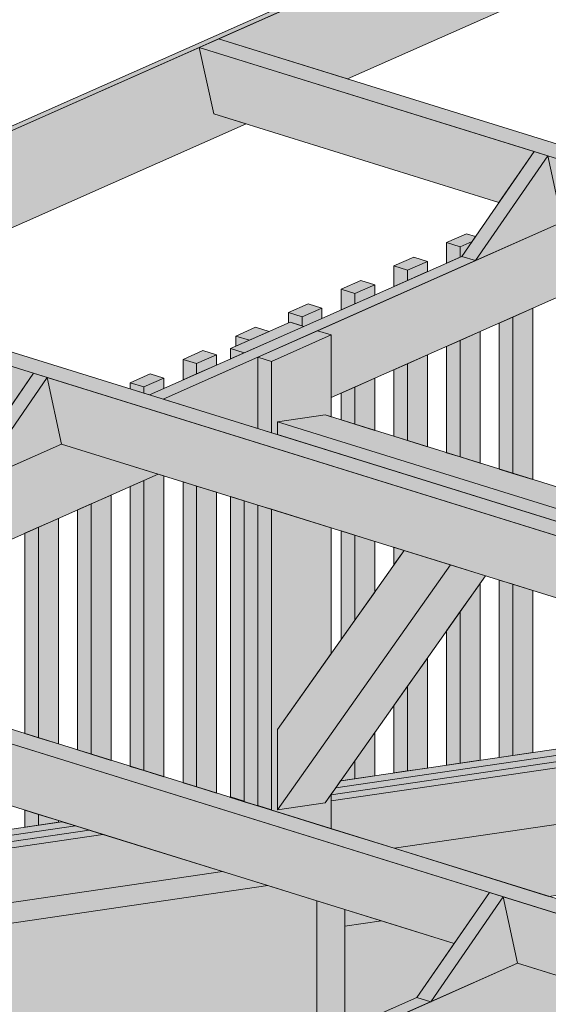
# Model space of a CAD drawing. Header units: millimetres. Extents: x 0 to 1517, y -116 to 725.
# Tile 238 of 256: x 1000 to 1014, y 348 to 375. Entities that reach past the tile are written whole.
import ezdxf

# ---------------------------------------------------------------- set-up
doc = ezdxf.new("R2010")
doc.units = ezdxf.units.MM
doc.layers.add('Ech.1_75', color=7, linetype='Continuous')

msp = doc.modelspace()

# ---------------------------------------------------------------- hatches: boundary and pattern name
at = {"layer": 'Ech.1_75', "linetype": 'Continuous', "lineweight": 5, "true_color": 0xf7e0b3, "transparency": 33554687}
for points in [[(948.736, 349.5), (949.137, 349.552), (1095.62, 414.44), (1095.454, 414.492), (948.736, 349.5)], [(1005.001, 374.298), (1008.565, 373.192), (1020.791, 378.607), (1019.9, 378.884), (1019.5, 380.721), (1005.001, 374.298)], [(1005.759, 371.949), (1004.868, 372.225), (1004.468, 374.062), (991.168, 368.171), (994.732, 367.064), (1005.759, 371.949)]]:
    msp.add_hatch(color=254, dxfattribs=at).paths.add_polyline_path(points)
at = {"layer": 'Ech.1_75', "linetype": 'Continuous', "lineweight": 5, "true_color": 0xe0d1b3, "transparency": 33554687}
for points in [[(1004.468, 374.062), (1053.548, 358.819), (1054.082, 359.055), (1005.001, 374.298), (1004.468, 374.062)], [(1004.868, 372.225), (1012.745, 369.779), (1013.718, 371.19), (1004.468, 374.062), (1004.868, 372.225)], [(1040.146, 362.982), (1014.095, 371.072), (1014.495, 369.235), (1039.173, 361.571), (1040.146, 362.982)], [(990.635, 367.935), (1039.716, 352.692), (1040.249, 352.928), (991.168, 368.171), (990.635, 367.935)], [(999.885, 365.062), (990.635, 367.935), (991.035, 366.098), (998.912, 363.651), (999.885, 365.062)], [(1026.313, 356.854), (1000.263, 364.945), (1000.662, 363.108), (1025.34, 355.443), (1026.313, 356.854)], [(1026.416, 346.8), (977.336, 362.043), (976.802, 361.807), (1025.883, 346.564), (1026.416, 346.8)], [(1012.48, 350.727), (986.43, 358.817), (986.83, 356.98), (1011.508, 349.316), (1012.48, 350.727)], [(1025.883, 346.564), (1012.858, 350.609), (1013.258, 348.772), (1026.283, 344.727), (1025.883, 346.564)]]:
    msp.add_hatch(color=254, dxfattribs=at).paths.add_polyline_path(points)
at = {"layer": 'Ech.1_75', "linetype": 'Continuous', "lineweight": 5, "true_color": 0xf7d1b3, "transparency": 33554687}
for points in [[(1011.719, 368.29), (1012.096, 368.173), (1014.095, 371.072), (1013.718, 371.19), (1011.719, 368.29)], [(1012.096, 368.173), (1014.495, 369.235), (1014.095, 371.072), (1012.096, 368.173)], [(997.886, 362.162), (998.264, 362.045), (1000.263, 364.945), (999.885, 365.062), (997.886, 362.162)], [(998.264, 362.045), (1000.662, 363.108), (1000.263, 364.945), (998.264, 362.045)], [(1012.858, 350.609), (1012.48, 350.727), (1010.481, 347.827), (1010.859, 347.71), (1012.858, 350.609)], [(1010.859, 347.71), (1013.258, 348.772), (1012.858, 350.609), (1010.859, 347.71)]]:
    msp.add_hatch(color=254, dxfattribs=at).paths.add_polyline_path(points)
at = {"layer": 'Ech.1_75', "linetype": 'Continuous', "lineweight": 5, "true_color": 0xd4c4b3, "transparency": 33554687}
for points in [[(1007.732, 366.239), (1008.109, 366.122), (1008.109, 364.393), (1017.168, 368.405), (1014.495, 369.235), (1007.732, 366.239)], [(1003.091, 364.468), (1003.468, 364.351), (1012.096, 368.173), (1011.719, 368.29), (1003.091, 364.468)], [(1003.468, 364.351), (1006.083, 363.539), (1006.083, 365.509), (1003.468, 364.351)], [(989.636, 358.223), (992.308, 357.393), (1003.335, 362.278), (1000.662, 363.108), (989.636, 358.223)], [(1008.236, 353.618), (1023.848, 355.907), (1023.471, 356.024), (1008.372, 353.81), (1008.236, 353.618)], [(1023.848, 355.907), (1008.236, 353.618), (1008.109, 353.438), (1008.109, 353.426), (1024.226, 355.79), (1023.848, 355.907)], [(1008.109, 353.254), (1024.604, 355.672), (1024.226, 355.79), (1008.109, 353.426), (1008.109, 353.254)], [(1024.604, 355.672), (1008.109, 353.254), (1008.109, 352.486), (1009.849, 351.946), (1024.4, 354.079), (1025.34, 355.443), (1024.604, 355.672)], [(1005.328, 353.364), (1005.297, 353.359), (1005.675, 353.242), (1005.706, 353.247), (1005.328, 353.364)], [(1005.706, 353.247), (1005.675, 353.242), (1005.706, 353.232), (1005.706, 353.247)], [(1006.43, 353.007), (1006.461, 353.012), (1006.083, 353.129), (1006.052, 353.125), (1006.43, 353.007)], [(1006.461, 353.012), (1006.43, 353.007), (1006.461, 352.998), (1006.461, 353.012)], [(1000.672, 352.681), (989.988, 351.114), (989.988, 350.942), (1001.05, 352.564), (1000.672, 352.681)], [(983.631, 349.664), (1001.805, 352.329), (1001.427, 352.447), (983.254, 349.782), (983.631, 349.664)], [(989.988, 350.769), (1001.427, 352.447), (1001.05, 352.564), (989.988, 350.942), (989.988, 350.769)], [(986.936, 348.638), (1005.11, 351.303), (1001.805, 352.329), (983.631, 349.664), (986.936, 348.638)], [(1015.93, 347.942), (1013.258, 348.772), (1002.231, 343.888), (1004.904, 343.058), (1015.93, 347.942)], [(1001.853, 344.005), (1002.231, 343.888), (1010.859, 347.71), (1010.481, 347.827), (1001.853, 344.005)]]:
    msp.add_hatch(color=9, dxfattribs=at).paths.add_polyline_path(points)
at = {"layer": 'Ech.1_75', "linetype": 'Continuous', "lineweight": 5, "true_color": 0xeaddd7, "transparency": 33554687}
for points in [[(1011.297, 368.672), (1011.675, 368.555), (1012.001, 368.7), (1012.097, 368.838), (1011.847, 368.916), (1011.297, 368.672)], [(1011.675, 368.27), (1011.719, 368.29), (1012.001, 368.7), (1011.675, 368.555), (1011.675, 368.27)], [(1011.675, 368.555), (1011.297, 368.672), (1011.297, 368.103), (1011.675, 368.27), (1011.675, 368.555)], [(1010.768, 368.153), (1010.39, 368.271), (1009.841, 368.027), (1010.219, 367.91), (1010.768, 368.153)], [(1010.219, 367.625), (1010.768, 367.869), (1010.768, 368.153), (1010.219, 367.91), (1010.219, 367.625)], [(1010.219, 367.91), (1009.841, 368.027), (1009.841, 367.458), (1010.219, 367.625), (1010.219, 367.91)], [(1009.312, 367.508), (1008.934, 367.626), (1008.385, 367.382), (1008.762, 367.265), (1009.312, 367.508)], [(1008.762, 367.265), (1008.385, 367.382), (1008.385, 366.813), (1008.762, 366.98), (1008.762, 367.265)], [(1008.762, 366.98), (1009.312, 367.224), (1009.312, 367.508), (1008.762, 367.265), (1008.762, 366.98)], [(1007.856, 366.863), (1007.478, 366.981), (1006.929, 366.737), (1007.306, 366.62), (1007.856, 366.863)], [(1007.306, 366.372), (1007.354, 366.357), (1007.856, 366.579), (1007.856, 366.863), (1007.306, 366.62), (1007.306, 366.372)], [(1013.131, 362.3), (1013.68, 362.13), (1013.68, 366.86), (1013.131, 366.617), (1013.131, 362.3)], [(1006.977, 366.474), (1007.306, 366.372), (1007.306, 366.62), (1006.929, 366.737), (1006.929, 366.453), (1006.977, 366.474)], [(1012.753, 362.418), (1013.131, 362.3), (1013.131, 366.617), (1012.753, 366.45), (1012.753, 362.418)], [(1005.473, 366.092), (1005.85, 365.975), (1006.4, 366.218), (1006.022, 366.336), (1005.473, 366.092)], [(1005.85, 365.975), (1005.473, 366.092), (1005.473, 365.808), (1005.85, 365.975)], [(1011.297, 362.87), (1011.675, 362.753), (1011.675, 365.972), (1011.297, 365.805), (1011.297, 362.87)], [(1011.675, 362.753), (1012.224, 362.582), (1012.224, 366.215), (1011.675, 365.972), (1011.675, 362.753)], [(1004.944, 365.573), (1004.566, 365.691), (1004.017, 365.447), (1004.394, 365.33), (1004.944, 365.573)], [(1004.394, 365.33), (1004.017, 365.447), (1004.017, 364.878), (1004.394, 365.045), (1004.394, 365.33)], [(1004.394, 365.045), (1004.944, 365.289), (1004.944, 365.573), (1004.394, 365.33), (1004.394, 365.045)], [(1010.219, 363.205), (1010.768, 363.034), (1010.768, 365.57), (1010.219, 365.327), (1010.219, 363.205)], [(1009.841, 363.322), (1010.219, 363.205), (1010.219, 365.327), (1009.841, 365.16), (1009.841, 363.322)], [(1003.488, 364.928), (1003.11, 365.046), (1002.561, 364.802), (1002.938, 364.685), (1003.488, 364.928)], [(1002.938, 364.515), (1003.091, 364.468), (1003.488, 364.644), (1003.488, 364.928), (1002.938, 364.685), (1002.938, 364.515)], [(1008.762, 363.657), (1009.312, 363.486), (1009.312, 364.925), (1008.762, 364.682), (1008.762, 363.657)], [(1002.561, 364.633), (1002.938, 364.515), (1002.938, 364.685), (1002.561, 364.802), (1002.561, 364.633)], [(1008.385, 363.774), (1008.762, 363.657), (1008.762, 364.682), (1008.385, 364.515), (1008.385, 363.774)], [(1003.488, 362.23), (1003.335, 362.278), (1002.938, 362.102), (1002.938, 354.092), (1003.488, 353.921), (1003.488, 362.23)], [(1002.561, 354.209), (1002.938, 354.092), (1002.938, 362.102), (1002.561, 361.935), (1002.561, 354.209)], [(1004.017, 353.757), (1004.394, 353.64), (1004.394, 361.949), (1004.017, 362.066), (1004.017, 353.757)], [(1004.394, 353.64), (1004.944, 353.469), (1004.944, 361.778), (1004.394, 361.949), (1004.394, 353.64)], [(1001.482, 354.544), (1002.032, 354.373), (1002.032, 361.7), (1001.482, 361.457), (1001.482, 354.544)], [(1001.105, 354.661), (1001.482, 354.544), (1001.482, 361.457), (1001.105, 361.29), (1001.105, 354.661)], [(999.649, 355.114), (1000.026, 354.996), (1000.026, 360.812), (999.649, 360.645), (999.649, 355.114)], [(1000.026, 354.996), (1000.576, 354.826), (1000.576, 361.055), (1000.026, 360.812), (1000.026, 354.996)], [(1008.762, 360.592), (1008.385, 360.709), (1008.385, 357.711), (1008.762, 358.245), (1008.762, 360.592)], [(1009.312, 360.421), (1008.762, 360.592), (1008.762, 358.245), (1009.312, 359.022), (1009.312, 360.421)], [(1010.123, 360.17), (1009.841, 360.257), (1009.841, 359.771), (1010.123, 360.17)], [(1011.675, 354.294), (1012.224, 354.375), (1012.224, 359.259), (1011.675, 358.482), (1011.675, 354.294)], [(1012.753, 354.453), (1013.131, 354.508), (1013.131, 359.235), (1012.753, 359.353), (1012.753, 354.453)], [(1013.131, 354.508), (1013.68, 354.588), (1013.68, 359.065), (1013.131, 359.235), (1013.131, 354.508)], [(1011.297, 354.239), (1011.675, 354.294), (1011.675, 358.482), (1011.297, 357.948), (1011.297, 354.239)], [(1010.219, 354.081), (1010.768, 354.161), (1010.768, 357.199), (1010.219, 356.422), (1010.219, 354.081)], [(1009.841, 354.026), (1010.219, 354.081), (1010.219, 356.422), (1009.841, 355.888), (1009.841, 354.026)], [(1008.762, 353.867), (1009.312, 353.948), (1009.312, 355.14), (1008.762, 354.362), (1008.762, 353.867)], [(1008.385, 353.812), (1008.762, 353.867), (1008.762, 354.362), (1008.385, 353.828), (1008.385, 353.812)], [(999.649, 352.531), (1000.026, 352.586), (1000.026, 352.882), (999.649, 352.999), (999.649, 352.531)], [(1000.026, 352.586), (1000.576, 352.667), (1000.576, 352.711), (1000.026, 352.882), (1000.026, 352.586)]]:
    msp.add_hatch(color=254, dxfattribs=at).paths.add_polyline_path(points)
at = {"layer": 'Ech.1_75', "linetype": 'Continuous', "lineweight": 5, "true_color": 0xe0c8b3, "transparency": 33554687}
for points in [[(1007.354, 366.357), (1006.977, 366.474), (1005.328, 365.744), (1005.706, 365.626), (1007.354, 366.357)], [(1008.109, 366.122), (1007.732, 366.239), (1006.083, 365.509), (1006.461, 365.392), (1008.109, 366.122)], [(1006.626, 363.718), (1007.945, 363.911), (1008.109, 363.86), (1008.109, 366.122), (1006.461, 365.392), (1006.461, 363.421), (1006.626, 363.37), (1006.626, 363.718)], [(1005.706, 365.626), (1005.328, 365.744), (1005.328, 365.459), (1005.706, 365.626)], [(1006.083, 363.539), (1006.461, 363.421), (1006.461, 365.392), (1006.083, 365.509), (1006.083, 363.539)], [(1005.328, 353.364), (1005.706, 353.247), (1005.706, 361.541), (1005.328, 361.659), (1005.328, 353.364)], [(1006.052, 353.125), (1006.083, 353.129), (1006.083, 361.424), (1005.706, 361.541), (1005.706, 353.232), (1006.052, 353.125)], [(1006.461, 361.307), (1006.083, 361.424), (1006.083, 353.129), (1006.461, 353.012), (1006.461, 361.307)], [(1007.945, 353.205), (1006.626, 353.012), (1006.626, 355.223), (1008.109, 357.321), (1008.109, 360.795), (1006.461, 361.307), (1006.461, 352.998), (1008.109, 352.486), (1008.109, 353.438), (1007.945, 353.205)]]:
    msp.add_hatch(color=9, dxfattribs=at).paths.add_polyline_path(points)
at = {"layer": 'Ech.1_75', "linetype": 'Continuous', "lineweight": 5, "true_color": 0xe3bbbb, "transparency": 33554687}
for points in [[(1007.945, 363.911), (1006.626, 363.718), (1029.98, 356.465), (1030.78, 356.819), (1007.945, 363.911)], [(1006.626, 363.37), (1029.519, 356.26), (1029.98, 356.465), (1006.626, 363.718), (1006.626, 363.37)]]:
    msp.add_hatch(color=9, dxfattribs=at).paths.add_polyline_path(points)
at = {"layer": 'Ech.1_75', "linetype": 'Continuous', "lineweight": 5, "true_color": 0xe0d9d1, "transparency": 33554687}
for points in [[(1011.404, 359.772), (1010.123, 360.17), (1006.626, 355.223), (1006.626, 353.012), (1011.404, 359.772)], [(1006.626, 353.012), (1007.945, 353.205), (1012.374, 359.471), (1011.404, 359.772), (1006.626, 353.012)]]:
    msp.add_hatch(color=254, dxfattribs=at).paths.add_polyline_path(points)
at = {"layer": 'Ech.1_75', "linetype": 'Continuous', "lineweight": 5, "true_color": 0xf3f3f3, "transparency": 33554687}
for points in [[(1014.122, 350.618), (1018.099, 351.201), (1024.314, 353.955), (1024.4, 354.079), (1009.849, 351.946), (1014.122, 350.618)], [(1008.487, 350.254), (1007.714, 350.494), (1007.714, 346.601), (1008.487, 346.944), (1008.487, 350.254)], [(1008.487, 349.792), (1009.497, 349.94), (1008.487, 350.254), (1008.487, 349.792)]]:
    msp.add_hatch(color=7, dxfattribs=at).paths.add_polyline_path(points)
at = {"layer": 'Ech.1_75', "linetype": 'Continuous', "lineweight": 5, "true_color": 0xb3b3b3, "transparency": 33554687}
for points in [[(988.19, 348.249), (1006.363, 350.914), (1005.11, 351.303), (986.936, 348.638), (988.19, 348.249)], [(999.586, 344.709), (1005.351, 345.555), (1007.714, 346.601), (1007.714, 350.494), (1006.363, 350.914), (988.19, 348.249), (999.586, 344.709)]]:
    msp.add_hatch(color=253, dxfattribs=at).paths.add_polyline_path(points)
at = {"layer": 'Ech.1_75', "linetype": 'Continuous', "lineweight": 5, "true_color": 0xfdfdfd, "transparency": 33554687}
msp.add_hatch(color=7, dxfattribs=at).paths.add_polyline_path([(1009.497, 349.94), (1008.487, 349.792), (1008.487, 346.944), (1010.481, 347.827), (1011.508, 349.316), (1009.497, 349.94)])

# ---------------------------------------------------------------- linework, layer by layer
at = {"layer": 'Ech.1_75', "color": 7, "linetype": 'Continuous', "lineweight": 5}
for points in [[(948.736, 349.5), (949.137, 349.552), (1095.62, 414.44), (1095.454, 414.492), (948.736, 349.5)], [(1005.001, 374.298), (1008.565, 373.192), (1020.791, 378.607), (1019.9, 378.884), (1019.5, 380.721), (1005.001, 374.298)], [(1004.468, 374.062), (1053.548, 358.819), (1054.082, 359.055), (1005.001, 374.298), (1004.468, 374.062)], [(1005.759, 371.949), (1004.868, 372.225), (1004.468, 374.062), (991.168, 368.171), (994.732, 367.064), (1005.759, 371.949)], [(1004.868, 372.225), (1012.745, 369.779), (1013.718, 371.19), (1004.468, 374.062), (1004.868, 372.225)], [(1011.719, 368.29), (1012.096, 368.173), (1014.095, 371.072), (1013.718, 371.19), (1011.719, 368.29)], [(1012.096, 368.173), (1014.495, 369.235), (1014.095, 371.072), (1012.096, 368.173)], [(1040.146, 362.982), (1014.095, 371.072), (1014.495, 369.235), (1039.173, 361.571), (1040.146, 362.982)], [(1007.732, 366.239), (1008.109, 366.122), (1008.109, 364.393), (1017.168, 368.405), (1014.495, 369.235), (1007.732, 366.239)], [(1011.297, 368.672), (1011.675, 368.555), (1012.001, 368.7), (1012.097, 368.838), (1011.847, 368.916), (1011.297, 368.672)], [(1011.675, 368.27), (1011.719, 368.29), (1012.001, 368.7), (1011.675, 368.555), (1011.675, 368.27)], [(1011.675, 368.555), (1011.297, 368.672), (1011.297, 368.103), (1011.675, 368.27), (1011.675, 368.555)], [(990.635, 367.935), (1039.716, 352.692), (1040.249, 352.928), (991.168, 368.171), (990.635, 367.935)], [(1003.091, 364.468), (1003.468, 364.351), (1012.096, 368.173), (1011.719, 368.29), (1003.091, 364.468)], [(1010.768, 368.153), (1010.39, 368.271), (1009.841, 368.027), (1010.219, 367.91), (1010.768, 368.153)], [(1010.219, 367.625), (1010.768, 367.869), (1010.768, 368.153), (1010.219, 367.91), (1010.219, 367.625)], [(999.885, 365.062), (990.635, 367.935), (991.035, 366.098), (998.912, 363.651), (999.885, 365.062)], [(1010.219, 367.91), (1009.841, 368.027), (1009.841, 367.458), (1010.219, 367.625), (1010.219, 367.91)], [(1009.312, 367.508), (1008.934, 367.626), (1008.385, 367.382), (1008.762, 367.265), (1009.312, 367.508)], [(1008.762, 367.265), (1008.385, 367.382), (1008.385, 366.813), (1008.762, 366.98), (1008.762, 367.265)], [(1008.762, 366.98), (1009.312, 367.224), (1009.312, 367.508), (1008.762, 367.265), (1008.762, 366.98)], [(1007.856, 366.863), (1007.478, 366.981), (1006.929, 366.737), (1007.306, 366.62), (1007.856, 366.863)], [(1007.306, 366.372), (1007.354, 366.357), (1007.856, 366.579), (1007.856, 366.863), (1007.306, 366.62), (1007.306, 366.372)], [(1013.131, 362.3), (1013.68, 362.13), (1013.68, 366.86), (1013.131, 366.617), (1013.131, 362.3)], [(1006.977, 366.474), (1007.306, 366.372), (1007.306, 366.62), (1006.929, 366.737), (1006.929, 366.453), (1006.977, 366.474)], [(1012.753, 362.418), (1013.131, 362.3), (1013.131, 366.617), (1012.753, 366.45), (1012.753, 362.418)], [(1007.354, 366.357), (1006.977, 366.474), (1005.328, 365.744), (1005.706, 365.626), (1007.354, 366.357)], [(1005.473, 366.092), (1005.85, 365.975), (1006.4, 366.218), (1006.022, 366.336), (1005.473, 366.092)], [(1008.109, 366.122), (1007.732, 366.239), (1006.083, 365.509), (1006.461, 365.392), (1008.109, 366.122)], [(1005.85, 365.975), (1005.473, 366.092), (1005.473, 365.808), (1005.85, 365.975)], [(1006.626, 363.718), (1007.945, 363.911), (1008.109, 363.86), (1008.109, 366.122), (1006.461, 365.392), (1006.461, 363.421), (1006.626, 363.37), (1006.626, 363.718)], [(1011.297, 362.87), (1011.675, 362.753), (1011.675, 365.972), (1011.297, 365.805), (1011.297, 362.87)], [(1011.675, 362.753), (1012.224, 362.582), (1012.224, 366.215), (1011.675, 365.972), (1011.675, 362.753)], [(1005.706, 365.626), (1005.328, 365.744), (1005.328, 365.459), (1005.706, 365.626)], [(1003.468, 364.351), (1006.083, 363.539), (1006.083, 365.509), (1003.468, 364.351)], [(1004.944, 365.573), (1004.566, 365.691), (1004.017, 365.447), (1004.394, 365.33), (1004.944, 365.573)], [(1004.394, 365.33), (1004.017, 365.447), (1004.017, 364.878), (1004.394, 365.045), (1004.394, 365.33)], [(1004.394, 365.045), (1004.944, 365.289), (1004.944, 365.573), (1004.394, 365.33), (1004.394, 365.045)], [(1006.083, 363.539), (1006.461, 363.421), (1006.461, 365.392), (1006.083, 365.509), (1006.083, 363.539)], [(1010.219, 363.205), (1010.768, 363.034), (1010.768, 365.57), (1010.219, 365.327), (1010.219, 363.205)], [(1009.841, 363.322), (1010.219, 363.205), (1010.219, 365.327), (1009.841, 365.16), (1009.841, 363.322)], [(997.886, 362.162), (998.264, 362.045), (1000.263, 364.945), (999.885, 365.062), (997.886, 362.162)], [(998.264, 362.045), (1000.662, 363.108), (1000.263, 364.945), (998.264, 362.045)], [(1026.313, 356.854), (1000.263, 364.945), (1000.662, 363.108), (1025.34, 355.443), (1026.313, 356.854)], [(1003.488, 364.928), (1003.11, 365.046), (1002.561, 364.802), (1002.938, 364.685), (1003.488, 364.928)], [(1002.938, 364.515), (1003.091, 364.468), (1003.488, 364.644), (1003.488, 364.928), (1002.938, 364.685), (1002.938, 364.515)], [(1008.762, 363.657), (1009.312, 363.486), (1009.312, 364.925), (1008.762, 364.682), (1008.762, 363.657)], [(1002.561, 364.633), (1002.938, 364.515), (1002.938, 364.685), (1002.561, 364.802), (1002.561, 364.633)], [(1008.385, 363.774), (1008.762, 363.657), (1008.762, 364.682), (1008.385, 364.515), (1008.385, 363.774)], [(1007.945, 363.911), (1006.626, 363.718), (1029.98, 356.465), (1030.78, 356.819), (1007.945, 363.911)], [(1006.626, 363.37), (1029.519, 356.26), (1029.98, 356.465), (1006.626, 363.718), (1006.626, 363.37)], [(989.636, 358.223), (992.308, 357.393), (1003.335, 362.278), (1000.662, 363.108), (989.636, 358.223)], [(1003.488, 362.23), (1003.335, 362.278), (1002.938, 362.102), (1002.938, 354.092), (1003.488, 353.921), (1003.488, 362.23)], [(1026.416, 346.8), (977.336, 362.043), (976.802, 361.807), (1025.883, 346.564), (1026.416, 346.8)], [(1002.561, 354.209), (1002.938, 354.092), (1002.938, 362.102), (1002.561, 361.935), (1002.561, 354.209)], [(1004.017, 353.757), (1004.394, 353.64), (1004.394, 361.949), (1004.017, 362.066), (1004.017, 353.757)], [(1004.394, 353.64), (1004.944, 353.469), (1004.944, 361.778), (1004.394, 361.949), (1004.394, 353.64)], [(1001.482, 354.544), (1002.032, 354.373), (1002.032, 361.7), (1001.482, 361.457), (1001.482, 354.544)], [(1005.328, 353.364), (1005.706, 353.247), (1005.706, 361.541), (1005.328, 361.659), (1005.328, 353.364)], [(1001.105, 354.661), (1001.482, 354.544), (1001.482, 361.457), (1001.105, 361.29), (1001.105, 354.661)], [(1006.052, 353.125), (1006.083, 353.129), (1006.083, 361.424), (1005.706, 361.541), (1005.706, 353.232), (1006.052, 353.125)], [(1006.461, 361.307), (1006.083, 361.424), (1006.083, 353.129), (1006.461, 353.012), (1006.461, 361.307)], [(1007.945, 353.205), (1006.626, 353.012), (1006.626, 355.223), (1008.109, 357.321), (1008.109, 360.795), (1006.461, 361.307), (1006.461, 352.998), (1008.109, 352.486), (1008.109, 353.438), (1007.945, 353.205)], [(999.649, 355.114), (1000.026, 354.996), (1000.026, 360.812), (999.649, 360.645), (999.649, 355.114)], [(1000.026, 354.996), (1000.576, 354.826), (1000.576, 361.055), (1000.026, 360.812), (1000.026, 354.996)], [(1008.762, 360.592), (1008.385, 360.709), (1008.385, 357.711), (1008.762, 358.245), (1008.762, 360.592)], [(1009.312, 360.421), (1008.762, 360.592), (1008.762, 358.245), (1009.312, 359.022), (1009.312, 360.421)], [(1011.404, 359.772), (1010.123, 360.17), (1006.626, 355.223), (1006.626, 353.012), (1011.404, 359.772)], [(1010.123, 360.17), (1009.841, 360.257), (1009.841, 359.771), (1010.123, 360.17)], [(1006.626, 353.012), (1007.945, 353.205), (1012.374, 359.471), (1011.404, 359.772), (1006.626, 353.012)], [(1011.675, 354.294), (1012.224, 354.375), (1012.224, 359.259), (1011.675, 358.482), (1011.675, 354.294)], [(1012.753, 354.453), (1013.131, 354.508), (1013.131, 359.235), (1012.753, 359.353), (1012.753, 354.453)], [(1013.131, 354.508), (1013.68, 354.588), (1013.68, 359.065), (1013.131, 359.235), (1013.131, 354.508)], [(1012.48, 350.727), (986.43, 358.817), (986.83, 356.98), (1011.508, 349.316), (1012.48, 350.727)], [(1011.297, 354.239), (1011.675, 354.294), (1011.675, 358.482), (1011.297, 357.948), (1011.297, 354.239)], [(1010.219, 354.081), (1010.768, 354.161), (1010.768, 357.199), (1010.219, 356.422), (1010.219, 354.081)], [(1009.841, 354.026), (1010.219, 354.081), (1010.219, 356.422), (1009.841, 355.888), (1009.841, 354.026)], [(1008.236, 353.618), (1023.848, 355.907), (1023.471, 356.024), (1008.372, 353.81), (1008.236, 353.618)], [(1023.848, 355.907), (1008.236, 353.618), (1008.109, 353.438), (1008.109, 353.426), (1024.226, 355.79), (1023.848, 355.907)], [(1008.109, 353.254), (1024.604, 355.672), (1024.226, 355.79), (1008.109, 353.426), (1008.109, 353.254)], [(1024.604, 355.672), (1008.109, 353.254), (1008.109, 352.486), (1009.849, 351.946), (1024.4, 354.079), (1025.34, 355.443), (1024.604, 355.672)], [(1008.762, 353.867), (1009.312, 353.948), (1009.312, 355.14), (1008.762, 354.362), (1008.762, 353.867)], [(1008.385, 353.812), (1008.762, 353.867), (1008.762, 354.362), (1008.385, 353.828), (1008.385, 353.812)], [(1014.122, 350.618), (1018.099, 351.201), (1024.314, 353.955), (1024.4, 354.079), (1009.849, 351.946), (1014.122, 350.618)], [(1005.328, 353.364), (1005.297, 353.359), (1005.675, 353.242), (1005.706, 353.247), (1005.328, 353.364)], [(1005.706, 353.247), (1005.675, 353.242), (1005.706, 353.232), (1005.706, 353.247)], [(999.649, 352.531), (1000.026, 352.586), (1000.026, 352.882), (999.649, 352.999), (999.649, 352.531)], [(1006.43, 353.007), (1006.461, 353.012), (1006.083, 353.129), (1006.052, 353.125), (1006.43, 353.007)], [(1006.461, 353.012), (1006.43, 353.007), (1006.461, 352.998), (1006.461, 353.012)], [(1000.672, 352.681), (989.988, 351.114), (989.988, 350.942), (1001.05, 352.564), (1000.672, 352.681)], [(1000.026, 352.586), (1000.576, 352.667), (1000.576, 352.711), (1000.026, 352.882), (1000.026, 352.586)], [(983.631, 349.664), (1001.805, 352.329), (1001.427, 352.447), (983.254, 349.782), (983.631, 349.664)], [(989.988, 350.769), (1001.427, 352.447), (1001.05, 352.564), (989.988, 350.942), (989.988, 350.769)], [(986.936, 348.638), (1005.11, 351.303), (1001.805, 352.329), (983.631, 349.664), (986.936, 348.638)], [(988.19, 348.249), (1006.363, 350.914), (1005.11, 351.303), (986.936, 348.638), (988.19, 348.249)], [(999.586, 344.709), (1005.351, 345.555), (1007.714, 346.601), (1007.714, 350.494), (1006.363, 350.914), (988.19, 348.249), (999.586, 344.709)], [(1008.487, 350.254), (1007.714, 350.494), (1007.714, 346.601), (1008.487, 346.944), (1008.487, 350.254)], [(1012.858, 350.609), (1012.48, 350.727), (1010.481, 347.827), (1010.859, 347.71), (1012.858, 350.609)], [(1010.859, 347.71), (1013.258, 348.772), (1012.858, 350.609), (1010.859, 347.71)], [(1025.883, 346.564), (1012.858, 350.609), (1013.258, 348.772), (1026.283, 344.727), (1025.883, 346.564)], [(1008.487, 349.792), (1009.497, 349.94), (1008.487, 350.254), (1008.487, 349.792)], [(1009.497, 349.94), (1008.487, 349.792), (1008.487, 346.944), (1010.481, 347.827), (1011.508, 349.316), (1009.497, 349.94)], [(1015.93, 347.942), (1013.258, 348.772), (1002.231, 343.888), (1004.904, 343.058), (1015.93, 347.942)], [(1001.853, 344.005), (1002.231, 343.888), (1010.859, 347.71), (1010.481, 347.827), (1001.853, 344.005)]]:
    msp.add_lwpolyline(points, close=True, dxfattribs=at)

doc.saveas('drawing.dxf')
